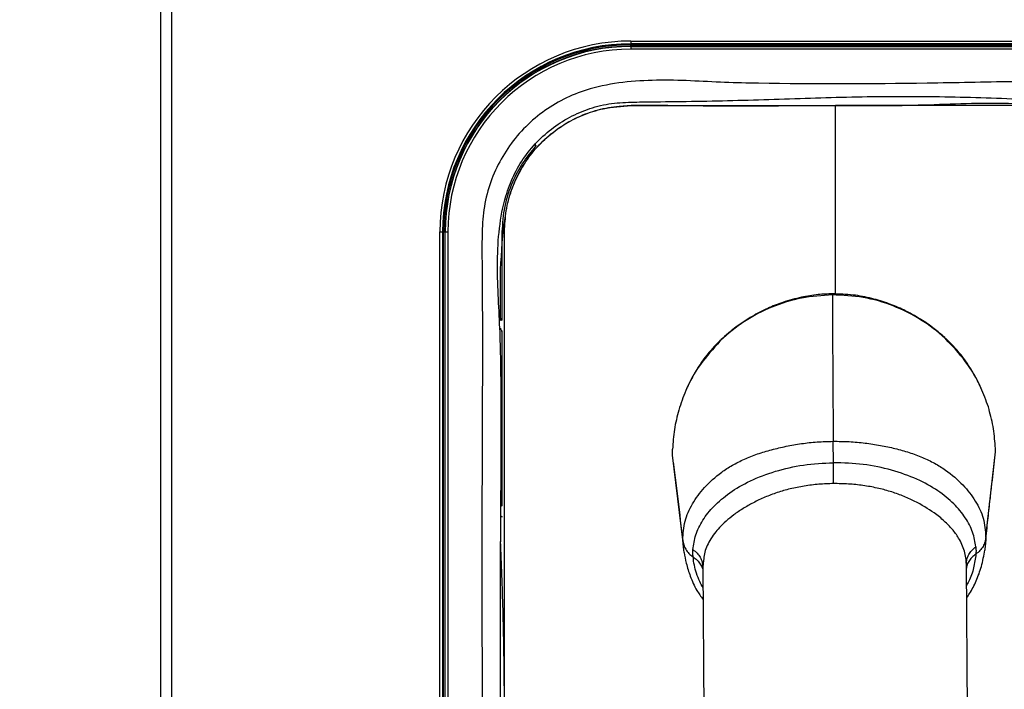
# Model space of a CAD drawing. Header units: millimetres. Extents: x 1141 to 9683, y 1625 to 6203.
# Tile 93 of 118: x 7086 to 7269, y 2468 to 2592. Entities that reach past the tile are written whole.
import ezdxf

# ---------------------------------------------------------------- set-up
doc = ezdxf.new("R2010")
doc.units = ezdxf.units.MM
doc.header["$LTSCALE"] = 25

msp = doc.modelspace()

# ---------------------------------------------------------------- linework, layer by layer
at = {"color": 7, "linetype": 'Continuous', "lineweight": 25}
for p, q in [((7112.35, 2163.67), (7112.35, 3033.67)), ((7114.35, 3033.67), (7114.35, 2163.67)), ((7199.71, 2588.18), (7275.71, 2588.18)), ((7199.71, 2588.18), (7199.71, 2587.68)), ((7275.71, 2587.68), (7199.71, 2587.68)), ((7199.71, 2587.23), (7199.71, 2587.48)), ((7199.71, 2587.48), (7275.71, 2587.48)), ((7275.71, 2587.23), (7199.71, 2587.23)), ((7199.71, 2587.18), (7199.71, 2587.23)), ((7199.71, 2587.18), (7275.71, 2587.18)), ((7199.71, 2587.18), (7199.71, 2586.68)), ((7275.71, 2586.68), (7199.71, 2586.68)), ((7199.71, 2576.17), (7237.71, 2576.17)), ((7275.71, 2576.17), (7237.71, 2576.17)), ((7237.71, 2541.13), (7237.71, 2576.17)), ((7164.2, 2372.67), (7164.2, 2552.67)), ((7164.2, 2552.67), (7164.7, 2552.67)), ((7164.7, 2552.67), (7164.7, 2372.67)), ((7164.9, 2552.67), (7165.15, 2552.67)), ((7164.9, 2372.67), (7164.9, 2552.67)), ((7165.2, 2552.67), (7165.15, 2552.67)), ((7165.15, 2552.67), (7165.15, 2372.67)), ((7165.2, 2552.67), (7165.7, 2552.67)), ((7165.2, 2372.67), (7165.2, 2552.67)), ((7165.7, 2552.67), (7165.7, 2372.67)), ((7175.71, 2552.67), (7175.71, 2536.66)), ((7175.74, 2552.67), (7175.74, 2536.4)), ((7176.21, 2379.67), (7176.21, 2552.67)), ((7175.48, 2536.18), (7175.48, 2545.66)), ((7175.71, 2534.29), (7175.71, 2502.1)), ((7175.74, 2534.16), (7175.74, 2501.85)), ((7216.26, 2532.34), (7216.37, 2532.53)), ((7258.21, 2532.75), (7258.09, 2532.95)), ((7267.42, 2512.74), (7267.41, 2512.83)), ((7207.45, 2512.15), (7207.46, 2512.24)), ((7207.45, 2511.17), (7207.45, 2512.15)), ((7209.35, 2495.41), (7207.46, 2511.17)), ((7265.67, 2495.97), (7267.43, 2511.76)), ((7267.26, 2510.07), (7267.43, 2511.76)), ((7209.48, 2494.05), (7209.35, 2495.41)), ((7209.58, 2493.06), (7209.48, 2494.05)), ((7265.57, 2494.42), (7265.47, 2493.48)), ((7212.99, 2490.83), (7213.05, 2490.4)), ((7213.2, 2491.58), (7213.05, 2490.4)), ((7213.05, 2490.43), (7213.41, 2442.73)), ((7262.41, 2443.1), (7262.05, 2490.84))]:
    msp.add_line(p, q, dxfattribs=at)
for centre, radius, start, end in [((7199.71, 2552.67), 35.51, 90, 180), ((7199.71, 2552.67), 35.01, 90, 180), ((7199.71, 2552.67), 34.82, 90, 180), ((7199.71, 2552.67), 34.57, 90, 180), ((7199.71, 2552.67), 34.51, 90, 180), ((7199.71, 2552.67), 34.01, 90, 180), ((7174.84, 2561.19), 8.57, 275.8633, 275.9819), ((7174.95, 2545.13), 7.58, 84.0388, 84.1727)]:
    msp.add_arc(centre, radius, start, end, dxfattribs=at)
for points, knots in [([(7222.67, 2383.24), (7222.7, 2381.26), (7222.74, 2377.43), (7222.85, 2371.16), (7222.99, 2364.85), (7223.15, 2358.55), (7223.32, 2352.34), (7223.5, 2345.83), (7223.69, 2339.09), (7223.88, 2332.22), (7224.06, 2325.9), (7224.21, 2320.18), (7224.35, 2315.13), (7224.46, 2310.81), (7224.55, 2307.25), (7224.61, 2304.54), (7224.66, 2302.63), (7224.69, 2301.16), (7224.73, 2299.56), (7224.78, 2297.36), (7224.84, 2294.43), (7224.92, 2290.84), (7225.08, 2283.31), (7225.28, 2272.01), (7225.48, 2256.97), (7225.6, 2241.95), (7225.62, 2227.06), (7225.55, 2212.4), (7225.4, 2198.35), (7225.16, 2185.02), (7224.91, 2174.84), (7224.69, 2167.45), (7224.54, 2162.77), (7224.39, 2158.45), (7224.26, 2154.82), (7224.15, 2152.05), (7224.07, 2150.1), (7224.01, 2148.68), (7223.96, 2147.4), (7223.89, 2145.85), (7223.8, 2143.76), (7223.67, 2141.11), (7223.5, 2137.53), (7223.27, 2132.91), (7222.96, 2127.12), (7222.57, 2120.44), (7222.1, 2113.06), (7221.56, 2105.29), (7220.96, 2097.42), (7220.32, 2089.58), (7219.37, 2078.93), (7218.03, 2065.51), (7216.17, 2049.42), (7214.22, 2034.79), (7212.23, 2021.62), (7210.27, 2009.89), (7208.19, 1998.58), (7206.04, 1987.95), (7203.9, 1978.25), (7201.81, 1969.51), (7199.79, 1961.67), (7197.86, 1954.65), (7196.13, 1948.72), (7194.63, 1943.83), (7193.37, 1939.9), (7192.13, 1936.14), (7190.72, 1932.03), (7188.94, 1927.09), (7186.8, 1921.45), (7184.27, 1915.14), (7181.34, 1908.34), (7178.07, 1901.26), (7174.57, 1894.23), (7170.06, 1885.78), (7164.44, 1876.24), (7159.16, 1868.28), (7155.48, 1863.15), (7153.6, 1860.61), (7152, 1858.52), (7150.66, 1856.81), (7149.25, 1855.04), (7147.47, 1852.86), (7145.09, 1850.05), (7142.17, 1846.75), (7138.86, 1843.2), (7135.38, 1839.67), (7131.96, 1836.4), (7128.34, 1833.13), (7124.58, 1829.93), (7120.71, 1826.87), (7117.19, 1824.26), (7114.07, 1822.08), (7111.42, 1820.33), (7109.05, 1818.83), (7106.59, 1817.35), (7103.69, 1815.69), (7100.19, 1813.82), (7096.15, 1811.84), (7091.82, 1809.92), (7087.56, 1808.25), (7083.59, 1806.86), (7079.94, 1805.73), (7076.58, 1804.81), (7073.58, 1804.09), (7070.67, 1803.48), (7067.59, 1802.92), (7064.21, 1802.42), (7060.78, 1802.03), (7057.53, 1801.77), (7054.53, 1801.62), (7051.81, 1801.57), (7049.37, 1801.58), (7047.04, 1801.64), (7044.59, 1801.77), (7040.93, 1802.05), (7036.12, 1802.62), (7030.25, 1803.67), (7024.39, 1805.07), (7018.72, 1806.75), (7014.01, 1808.43), (7010.17, 1809.97), (7007.09, 1811.31), (7003.99, 1812.76), (7000.84, 1814.34), (6997.59, 1816.09), (6994.06, 1818.13), (6989.25, 1821.12), (6983.38, 1825.16), (6976.82, 1830.24), (6970.72, 1835.49), (6965.1, 1840.79), (6960.32, 1845.69), (6956.42, 1849.96), (6953.43, 1853.41), (6951.03, 1856.29), (6949.17, 1858.58), (6947.59, 1860.58), (6945.52, 1863.27), (6942.69, 1867.06), (6939.16, 1872.05), (6935.46, 1877.56), (6931.69, 1883.51), (6927.87, 1889.92), (6923.99, 1896.8), (6919.52, 1905.27), (6914.48, 1915.58), (6909.01, 1927.92), (6903.67, 1941.25), (6898.54, 1955.48), (6893.77, 1970.28), (6889.36, 1985.66), (6885.28, 2001.58), (6881.45, 2018.34), (6877.85, 2035.92), (6874.51, 2054.18), (6871.42, 2073.09), (6868.55, 2092.62), (6865.9, 2112.86), (6863.52, 2132.99), (6861.4, 2152.97), (6859.49, 2172.71), (6857.72, 2192.93), (6856.06, 2213.62), (6854.52, 2234.74), (6853.1, 2256), (6851.79, 2277.02), (6850.53, 2298.86), (6849.34, 2321.22), (6848.23, 2343.97), (6847.26, 2365.54), (6846.41, 2385.89), (6845.68, 2404.99), (6845.05, 2422.82), (6844.52, 2438.94), (6844.08, 2453.4), (6843.71, 2466.26), (6843.4, 2477.98), (6843.13, 2488.56), (6842.9, 2497.98), (6842.73, 2505.71), (6842.59, 2511.92), (6842.49, 2516.77), (6842.4, 2521.13), (6842.32, 2525.41), (6842.23, 2530.06), (6842.13, 2535.38), (6842.02, 2541.39), (6841.89, 2548.75), (6841.74, 2557.6), (6841.59, 2568.08), (6841.43, 2579.65), (6841.27, 2592.17), (6841.08, 2609.59), (6840.89, 2631.98), (6840.74, 2659.6), (6840.66, 2688.56), (6840.67, 2718.86), (6840.78, 2750.48), (6840.99, 2782.75), (6841.3, 2815.6), (6841.71, 2848.95), (6842.24, 2883.39), (6842.87, 2918.89), (6843.55, 2951.31), (6844.22, 2980.35), (6844.85, 3005.46), (6845.51, 3030.19), (6846.2, 3054.29), (6846.91, 3077.72), (6847.67, 3101.79), (6848.49, 3126.41), (6849.37, 3151.49), (6850.25, 3175.65), (6851.19, 3200.3), (6852.18, 3225.3), (6853.22, 3250.55), (6854.24, 3274.54), (6855.24, 3297.29), (6856.22, 3318.83), (6857.12, 3338.26), (6857.95, 3355.81), (6858.74, 3372.11), (6859.55, 3388.71), (6860.42, 3406.06), (6861.34, 3424.07), (6862.31, 3442.7), (6863.33, 3461.88), (6864.4, 3481.69), (6865.6, 3503.45), (6866.94, 3527.15), (6868.41, 3552.78), (6869.95, 3578.96), (6871.54, 3605.32), (6873.14, 3631.39), (6874.66, 3655.55), (6876.08, 3677.78), (6877.4, 3698.16), (6878.7, 3717.89), (6879.97, 3736.98), (6881.22, 3755.38), (6882.43, 3773.09), (6883.6, 3789.99), (6884.68, 3805.43), (6885.67, 3819.37), (6886.56, 3831.91), (6887.4, 3843.6), (6888.18, 3854.48), (6888.85, 3863.64), (6889.42, 3871.52), (6889.93, 3878.48), (6890.46, 3885.69), (6890.99, 3893.04), (6891.54, 3900.45), (6892.05, 3907.43), (6892.53, 3913.93), (6892.96, 3919.91), (6893.38, 3925.61), (6893.75, 3930.81), (6894.08, 3935.37), (6894.36, 3939.26), (6894.59, 3942.53), (6894.79, 3945.24), (6894.94, 3947.39), (6895.04, 3948.86), (6895.08, 3949.48), (6895.1, 3949.68)], [0, 0, 0, 0, 0.003982, 0.007723, 0.011232, 0.014519, 0.01759, 0.02045, 0.023758, 0.02674, 0.029401, 0.031741, 0.033761, 0.035462, 0.036843, 0.037905, 0.038586, 0.039024, 0.039578, 0.040394, 0.041473, 0.042815, 0.044332, 0.049637, 0.054821, 0.059884, 0.064828, 0.069608, 0.074184, 0.078301, 0.082232, 0.083725, 0.085188, 0.08658, 0.08773, 0.088538, 0.089138, 0.089532, 0.089842, 0.090314, 0.090955, 0.091766, 0.092746, 0.094236, 0.095999, 0.098033, 0.100332, 0.10272, 0.105102, 0.107475, 0.10984, 0.114767, 0.119649, 0.124484, 0.128142, 0.131769, 0.135348, 0.13871, 0.141812, 0.144612, 0.14717, 0.149492, 0.151582, 0.15314, 0.154477, 0.155637, 0.157044, 0.158803, 0.16091, 0.163216, 0.165829, 0.168694, 0.171556, 0.174386, 0.179352, 0.184225, 0.185716, 0.187021, 0.188108, 0.188977, 0.189732, 0.190972, 0.192549, 0.194465, 0.196707, 0.198976, 0.201141, 0.203202, 0.205773, 0.208159, 0.210351, 0.212257, 0.213856, 0.215152, 0.216537, 0.218249, 0.220304, 0.222726, 0.225389, 0.227912, 0.230145, 0.232252, 0.234197, 0.235921, 0.237389, 0.239141, 0.241142, 0.243077, 0.244902, 0.246578, 0.248097, 0.249444, 0.250633, 0.251945, 0.253503, 0.256701, 0.259892, 0.263019, 0.266013, 0.268876, 0.270478, 0.27209, 0.273715, 0.27536, 0.277027, 0.278804, 0.280876, 0.284498, 0.287917, 0.291114, 0.294094, 0.296829, 0.298784, 0.300425, 0.301749, 0.302757, 0.303524, 0.304399, 0.30625, 0.308339, 0.310519, 0.312796, 0.315175, 0.317663, 0.320267, 0.324125, 0.328252, 0.332595, 0.33714, 0.341915, 0.346643, 0.351623, 0.356864, 0.362367, 0.368132, 0.374046, 0.380204, 0.386599, 0.393219, 0.399313, 0.40557, 0.411981, 0.418535, 0.425221, 0.432015, 0.438669, 0.445087, 0.452561, 0.459661, 0.466378, 0.472702, 0.478628, 0.484148, 0.489258, 0.493577, 0.497545, 0.501158, 0.504415, 0.507313, 0.50986, 0.511545, 0.513036, 0.514334, 0.51556, 0.516984, 0.518617, 0.520459, 0.522511, 0.525388, 0.528598, 0.532141, 0.536016, 0.540089, 0.548109, 0.556529, 0.565347, 0.57456, 0.584163, 0.594151, 0.603915, 0.614008, 0.624421, 0.635145, 0.64617, 0.653773, 0.661419, 0.668879, 0.67614, 0.683201, 0.690064, 0.697897, 0.705455, 0.712739, 0.719752, 0.727751, 0.735371, 0.74262, 0.749501, 0.75602, 0.762183, 0.767176, 0.772002, 0.77704, 0.782332, 0.787867, 0.793534, 0.799419, 0.805513, 0.811807, 0.819544, 0.827529, 0.835741, 0.844145, 0.85248, 0.860654, 0.867494, 0.874218, 0.880825, 0.887319, 0.8937, 0.899972, 0.906139, 0.912114, 0.91726, 0.922219, 0.927002, 0.931616, 0.936076, 0.939126, 0.942426, 0.945977, 0.949775, 0.953824, 0.958126, 0.961997, 0.966062, 0.970326, 0.974684, 0.978923, 0.983039, 0.987031, 0.990897, 0.994635, 0.998245, 1, 1, 1, 1]), ([(7254.99, 2346.44), (7257.34, 2346.36), (7262.57, 2346.17), (7270.67, 2346.15), (7277.99, 2346.54), (7283.86, 2347.73), (7288.22, 2349.51), (7292.24, 2352.03), (7295.82, 2355.24), (7298.79, 2359.03), (7301.09, 2363.27), (7302.67, 2367.85), (7303.95, 2377.09), (7304.15, 2390.91), (7304.14, 2409.22), (7303.57, 2427.54), (7303.23, 2458.11), (7303.17, 2486.25), (7303.52, 2511.96), (7303.96, 2522.98), (7304.28, 2534.01), (7304.12, 2545.01), (7303.63, 2553.9), (7302.37, 2560.58), (7300.65, 2564.94), (7298.23, 2568.95), (7295.18, 2572.51), (7291.57, 2575.49), (7287.52, 2577.83), (7283.12, 2579.47), (7277.44, 2580.46), (7270.6, 2580.65), (7262.69, 2580.47), (7246.96, 2580.19), (7231.77, 2580.14), (7217.11, 2580.46), (7210.8, 2580.82), (7204.49, 2580.97), (7198.22, 2580.62), (7192.57, 2579.57), (7187.69, 2577.73), (7183.65, 2575.36), (7180.08, 2572.34), (7177.04, 2568.77), (7174.68, 2564.73), (7172.96, 2560.32), (7172.14, 2555.62), (7172, 2550.81), (7172.16, 2535.27), (7172.02, 2508.99), (7171.98, 2466.46), (7172.36, 2432.97), (7171.86, 2408.53), (7171.29, 2398.68), (7170.93, 2388.83), (7171.18, 2379.01), (7172.07, 2370.93), (7173.74, 2364.73), (7175.75, 2360.47), (7178.41, 2356.63), (7181.63, 2353.29), (7185.38, 2350.55), (7189.92, 2348.27), (7195.23, 2346.75), (7201.15, 2346.01), (7207.17, 2345.91), (7213.24, 2346.15), (7218.68, 2346.51), (7222.09, 2346.58), (7223.48, 2346.61)], [0, 0, 0, 0, 0.010822, 0.024108, 0.037365, 0.044496, 0.051628, 0.058946, 0.066266, 0.073651, 0.081037, 0.088418, 0.095799, 0.123911, 0.152048, 0.180214, 0.208365, 0.292946, 0.309884, 0.326849, 0.343799, 0.360707, 0.377598, 0.384759, 0.39192, 0.399083, 0.406246, 0.413407, 0.420568, 0.427729, 0.43489, 0.447036, 0.45921, 0.471384, 0.519512, 0.529203, 0.538956, 0.548669, 0.558283, 0.567857, 0.575021, 0.582185, 0.589346, 0.596506, 0.603667, 0.610828, 0.618163, 0.625562, 0.632966, 0.689807, 0.746649, 0.829, 0.844131, 0.859318, 0.874472, 0.889535, 0.904562, 0.911803, 0.919043, 0.92614, 0.933236, 0.940339, 0.94744, 0.956529, 0.965642, 0.974891, 0.984251, 0.993623, 1, 1, 1, 1]), ([(7175.53, 2374.87), (7175.53, 2374.87), (7175.53, 2395.37), (7175.59, 2436.37), (7175.35, 2487.61), (7175.73, 2520.42), (7175.39, 2534.81), (7175.01, 2541.01), (7174.83, 2547.21), (7175.15, 2553.36), (7176.14, 2558.74), (7177.82, 2563.21), (7179.9, 2566.74), (7182.55, 2569.86), (7185.67, 2572.5), (7189.21, 2574.57), (7193.06, 2576.06), (7197.15, 2576.78), (7205.07, 2576.92), (7216.71, 2577.01), (7232.09, 2577.58), (7247.47, 2577.99), (7262.83, 2577.79), (7274.44, 2577.37), (7282.19, 2576.1), (7286.03, 2574.66), (7289.57, 2572.62), (7292.73, 2570.01), (7295.4, 2566.9), (7297.51, 2563.4), (7299.02, 2559.59), (7300.1, 2553.92), (7300.44, 2546.48), (7300.41, 2537.36), (7300.03, 2528.24), (7299.45, 2491.7), (7300.02, 2440.57), (7299.9, 2392.49), (7299.9, 2374.87), (7299.9, 2374.87)], [0, 0, 0, 0, 0, 0.121147, 0.242295, 0.302869, 0.315066, 0.327346, 0.339574, 0.351672, 0.363716, 0.371743, 0.37977, 0.387797, 0.395824, 0.403854, 0.411885, 0.420079, 0.428304, 0.458603, 0.488937, 0.519253, 0.549513, 0.57975, 0.587777, 0.595804, 0.603831, 0.611858, 0.619888, 0.627917, 0.635944, 0.643971, 0.661895, 0.679854, 0.697854, 0.715833, 0.895885, 1, 1, 1, 1, 1]), ([(7175.48, 2545.66), (7175.67, 2549), (7175.94, 2553.67), (7177.09, 2559.56), (7178.59, 2563.26), (7180.67, 2566.65), (7183.28, 2569.66), (7186.37, 2572.17), (7189.83, 2574.14), (7193.58, 2575.49), (7198.18, 2576.29), (7203.55, 2576.3), (7216.94, 2576.02), (7231.48, 2576.25), (7246.63, 2576.14), (7255.05, 2576.32), (7262.97, 2576.65), (7270.88, 2576.67), (7277.47, 2576.32), (7282.66, 2575.27), (7286.35, 2573.77), (7289.74, 2571.68), (7292.74, 2569.06), (7295.25, 2565.96), (7297.2, 2562.5), (7298.56, 2558.75), (7299.5, 2552.88), (7299.62, 2544.97), (7299.4, 2535.12), (7298.61, 2489.09), (7298.53, 2443.05), (7299.42, 2396.99), (7299.68, 2387.09), (7299.51, 2379.22), (7298.53, 2373.5), (7297.21, 2369.99), (7295.34, 2366.76), (7292.96, 2363.87), (7290.12, 2361.44), (7286.92, 2359.51), (7283.43, 2358.15), (7278.9, 2357.24), (7273.41, 2357.2), (7265.06, 2357.43), (7258.82, 2357.38), (7254.7, 2357.35)], [0, 0, 0, 0, 0.0259188, 0.0361531, 0.0463875, 0.0566228, 0.0668581, 0.0770913, 0.0873245, 0.0975577, 0.107791, 0.1233908, 0.1390187, 0.2116301, 0.2359625, 0.2564114, 0.2768874, 0.2973104, 0.3176867, 0.3279199, 0.338153, 0.3483899, 0.3586267, 0.3688615, 0.3790962, 0.389331, 0.3995659, 0.4249944, 0.4504732, 0.475953, 0.781566, 0.8071816, 0.8327957, 0.8583451, 0.8679682, 0.8775912, 0.8872028, 0.8968142, 0.9064268, 0.9160392, 0.9256567, 0.9352742, 0.9516494, 0.9680703, 1, 1, 1, 1]), ([(7176.21, 2552.67), (7176.28, 2553.99), (7176.41, 2556.63), (7177.44, 2560.48), (7179.06, 2564.11), (7181.27, 2567.42), (7184.02, 2570.3), (7187.2, 2572.69), (7190.74, 2574.49), (7194.92, 2575.87), (7197.98, 2576.06), (7199.71, 2576.17)], [0, 0, 0, 0, 0.1074, 0.214798, 0.322194, 0.429588, 0.537062, 0.644535, 0.751896, 0.859255, 1, 1, 1, 1]), ([(7181.98, 2568.6), (7181.98, 2568.6), (7181.98, 2568.6), (7181.98, 2568.64), (7181.97, 2568.71), (7181.96, 2568.84), (7181.95, 2568.94), (7181.95, 2569.01), (7181.95, 2569.02), (7181.95, 2569.02)], [0, 0, 0, 0, 0.000051, 0.017062, 0.27239, 0.527712, 0.911222, 0.999949, 1, 1, 1, 1]), ([(7181.98, 2568.6), (7181.14, 2567.57), (7179.46, 2565.52), (7177.5, 2561.74), (7176.05, 2557.43), (7175.84, 2554.26), (7175.74, 2552.67)], [0, 0, 0, 0, 0.227025, 0.455121, 0.72728, 1, 1, 1, 1]), ([(7182.07, 2568.8), (7182.06, 2568.76), (7182.05, 2568.69), (7182.01, 2568.63), (7181.98, 2568.6)], [0, 0, 0, 0, 0.474319, 1, 1, 1, 1]), ([(7237.15, 2540.95), (7235.23, 2540.83), (7231.39, 2540.58), (7225.85, 2538.84), (7220.74, 2536.18), (7217.7, 2533.75), (7216.3, 2532.38), (7216.26, 2532.34)], [0, 0, 0, 0, 0.248214, 0.49643, 0.744648, 0.992864, 1, 1, 1, 1]), ([(7237.15, 2541.16), (7236.26, 2541.13), (7234.34, 2541.06), (7231.24, 2540.55), (7228.1, 2539.68), (7225.03, 2538.47), (7222.13, 2536.96), (7219.17, 2535.04), (7217.35, 2533.44), (7216.41, 2532.61)], [0, 0, 0, 0, 0.115498, 0.25148, 0.408175, 0.539369, 0.682077, 0.835868, 1, 1, 1, 1]), ([(7258.06, 2533.02), (7257.41, 2533.59), (7255.98, 2534.82), (7253.43, 2536.56), (7250.6, 2538.12), (7247.56, 2539.41), (7244.41, 2540.37), (7240.9, 2541.05), (7238.43, 2541.12), (7237.15, 2541.16)], [0, 0, 0, 0, 0.113136, 0.247809, 0.403989, 0.535133, 0.678106, 0.832903, 1, 1, 1, 1]), ([(7258.21, 2532.75), (7258.17, 2532.79), (7256.74, 2534.13), (7253.65, 2536.5), (7248.49, 2539.07), (7242.92, 2540.69), (7239.07, 2540.87), (7237.15, 2540.95)], [0, 0, 0, 0, 0.0071336, 0.2553499, 0.5035684, 0.751785, 1, 1, 1, 1]), ([(7237.15, 2540.95), (7237.15, 2540.17), (7237.16, 2538.65), (7237.17, 2536.32), (7237.18, 2533.87), (7237.19, 2531.18), (7237.21, 2528.43), (7237.22, 2525.68), (7237.24, 2523.01), (7237.26, 2520.11), (7237.28, 2517.04), (7237.29, 2514.8), (7237.3, 2513.73)], [0, 0, 0, 0, 0.11793, 0.231531, 0.343862, 0.460752, 0.578461, 0.666183, 0.751054, 0.837425, 0.921921, 1, 1, 1, 1]), ([(7175.64, 2536.47), (7175.6, 2536.41), (7175.53, 2536.33), (7175.5, 2536.22), (7175.48, 2536.18)], [0, 0, 0, 0, 0.639797, 1, 1, 1, 1]), ([(7175.64, 2536.47), (7175.66, 2536.5), (7175.7, 2536.56), (7175.7, 2536.62), (7175.71, 2536.66)], [0, 0, 0, 0, 0.489269, 1, 1, 1, 1]), ([(7175.68, 2536.22), (7175.67, 2536.26), (7175.66, 2536.35), (7175.65, 2536.43), (7175.64, 2536.47)], [0, 0, 0, 0, 0.530484, 1, 1, 1, 1]), ([(7175.74, 2536.4), (7175.73, 2536.37), (7175.73, 2536.31), (7175.69, 2536.25), (7175.68, 2536.22)], [0, 0, 0, 0, 0.4892494, 1, 1, 1, 1]), ([(7175.71, 2536.66), (7175.71, 2536.62), (7175.72, 2536.53), (7175.73, 2536.45), (7175.74, 2536.4)], [0, 0, 0, 0, 0.521547, 1, 1, 1, 1]), ([(7175.47, 2534.8), (7175.49, 2534.71), (7175.53, 2534.54), (7175.63, 2534.4), (7175.68, 2534.34)], [0, 0, 0, 0, 0.540561, 1, 1, 1, 1]), ([(7175.68, 2534.34), (7175.69, 2534.31), (7175.73, 2534.25), (7175.73, 2534.19), (7175.74, 2534.16)], [0, 0, 0, 0, 0.496112, 1, 1, 1, 1]), ([(7175.74, 2534.16), (7175.73, 2534.18), (7175.72, 2534.22), (7175.71, 2534.25), (7175.71, 2534.27)], [0, 0, 0, 0, 0.614935, 1, 1, 1, 1]), ([(7216.33, 2532.57), (7215.36, 2531.54), (7213.61, 2529.71), (7211.79, 2526.89), (7210.6, 2524.74), (7210.08, 2523.54), (7209.87, 2523.08)], [0, 0, 0, 0, 0.366719, 0.655537, 0.8663931, 1, 1, 1, 1]), ([(7264.78, 2523.62), (7264.57, 2524.08), (7264.02, 2525.27), (7262.78, 2527.4), (7260.91, 2530.17), (7259.13, 2531.98), (7258.13, 2532.99)], [0, 0, 0, 0, 0.133735, 0.344625, 0.633398, 1, 1, 1, 1]), ([(7266.13, 2520.12), (7265.7, 2521.32), (7264.64, 2524.28), (7262.08, 2528.66), (7259.5, 2531.39), (7258.21, 2532.75)], [0, 0, 0, 0, 0.2554596, 0.6277299, 1, 1, 1, 1]), ([(7216.26, 2532.34), (7214.99, 2530.95), (7212.46, 2528.17), (7210, 2523.74), (7209, 2520.76), (7208.59, 2519.55)], [0, 0, 0, 0, 0.3722663, 0.744533, 1, 1, 1, 1]), ([(7267.41, 2512.83), (7267.32, 2514.06), (7267.12, 2516.53), (7266.46, 2518.92), (7266.13, 2520.12)], [0, 0, 0, 0, 0.499979, 1, 1, 1, 1]), ([(7208.59, 2519.55), (7208.29, 2518.35), (7207.67, 2515.95), (7207.53, 2513.47), (7207.45, 2512.24)], [0, 0, 0, 0, 0.500002, 1, 1, 1, 1]), ([(7209.35, 2495.41), (7209.42, 2496.58), (7209.58, 2498.95), (7211.06, 2502.14), (7213.27, 2505.18), (7215.89, 2507.58), (7218.53, 2509.29), (7220.77, 2510.43), (7223.22, 2511.4), (7225.83, 2512.19), (7228.55, 2512.82), (7231.39, 2513.32), (7234.32, 2513.65), (7236.31, 2513.7), (7237.3, 2513.73)], [0, 0, 0, 0, 0.119022, 0.241237, 0.365054, 0.49055, 0.554174, 0.61811, 0.682035, 0.745581, 0.808557, 0.872147, 0.936198, 1, 1, 1, 1]), ([(7237.34, 2509.75), (7237.33, 2510.18), (7237.33, 2511.03), (7237.32, 2512.17), (7237.31, 2513.12), (7237.3, 2513.52), (7237.3, 2513.73)], [0, 0, 0, 0, 0.249996, 0.500003, 0.75, 1, 1, 1, 1]), ([(7237.3, 2513.73), (7238.3, 2513.72), (7240.28, 2513.71), (7243.22, 2513.44), (7246.07, 2513), (7248.81, 2512.42), (7251.43, 2511.68), (7253.91, 2510.76), (7256.18, 2509.66), (7258.85, 2508), (7261.53, 2505.65), (7263.8, 2502.66), (7265.36, 2499.5), (7265.56, 2497.14), (7265.67, 2495.97)], [0, 0, 0, 0, 0.063825, 0.127885, 0.191449, 0.254412, 0.317945, 0.381876, 0.445822, 0.509465, 0.634924, 0.758766, 0.880953, 1, 1, 1, 1]), ([(7267.43, 2511.76), (7267.44, 2511.92), (7267.44, 2512.25), (7267.43, 2512.58), (7267.42, 2512.74)], [0, 0, 0, 0, 0.4999006, 1, 1, 1, 1]), ([(7207.58, 2509.85), (7207.91, 2507.29), (7208.53, 2502.37), (7209.14, 2496.74), (7209.44, 2494.04)], [0, 0, 0, 0, 0.520502, 1, 1, 1, 1]), ([(7211.23, 2493.58), (7211.36, 2494.49), (7211.62, 2496.33), (7212.98, 2499.07), (7215.03, 2501.7), (7217.94, 2504.2), (7221.8, 2506.45), (7226.5, 2508.24), (7231.74, 2509.47), (7235.47, 2509.65), (7237.34, 2509.75)], [0, 0, 0, 0, 0.119123, 0.241395, 0.364909, 0.489061, 0.614961, 0.742533, 0.870985, 1, 1, 1, 1]), ([(7237.37, 2505.86), (7237.37, 2506.07), (7237.37, 2506.48), (7237.36, 2507.42), (7237.35, 2508.52), (7237.34, 2509.34), (7237.34, 2509.75)], [0, 0, 0, 0, 0.249999, 0.5, 0.750001, 1, 1, 1, 1]), ([(7263.81, 2494.1), (7263.66, 2495), (7263.36, 2496.84), (7261.94, 2499.55), (7259.82, 2502.15), (7256.86, 2504.58), (7252.95, 2506.76), (7248.2, 2508.46), (7242.94, 2509.58), (7239.21, 2509.69), (7237.34, 2509.75)], [0, 0, 0, 0, 0.119104, 0.24141, 0.36494, 0.489106, 0.615034, 0.742593, 0.870961, 1, 1, 1, 1]), ([(7265.58, 2494.42), (7265.6, 2494.67), (7265.68, 2495.56), (7265.84, 2497.1), (7266.03, 2499), (7266.23, 2500.83), (7266.47, 2502.94), (7266.73, 2505.25), (7267.02, 2507.72), (7267.2, 2509.28), (7267.29, 2510.06)], [0, 0, 0, 0, 0.041587, 0.152193, 0.264974, 0.371424, 0.478334, 0.660734, 0.831394, 1, 1, 1, 1]), ([(7237.37, 2505.86), (7236.46, 2505.83), (7234.62, 2505.77), (7231.91, 2505.42), (7229.32, 2504.91), (7226.87, 2504.21), (7224.56, 2503.33), (7222.43, 2502.32), (7220.5, 2501.21), (7218.8, 2500.05), (7217.35, 2498.87), (7216.17, 2497.72), (7215.17, 2496.53), (7214.12, 2494.92), (7213.35, 2493.23), (7213.24, 2491.99), (7213.2, 2491.58)], [0, 0, 0, 0, 0.068531, 0.137818, 0.206352, 0.273327, 0.340809, 0.409227, 0.476995, 0.545934, 0.613243, 0.67948, 0.739558, 0.808938, 0.936085, 1, 1, 1, 1]), ([(7262.05, 2490.88), (7262.03, 2491.26), (7261.99, 2492.06), (7261.71, 2493.3), (7261.26, 2494.54), (7260.54, 2495.92), (7259.48, 2497.37), (7257.97, 2498.92), (7255.77, 2500.69), (7253.12, 2502.29), (7250.24, 2503.59), (7247.91, 2504.42), (7245.45, 2505.07), (7242.84, 2505.53), (7240.13, 2505.82), (7238.29, 2505.85), (7237.37, 2505.86)], [0, 0, 0, 0, 0.056304, 0.117639, 0.178985, 0.237616, 0.322857, 0.402255, 0.485549, 0.614249, 0.678756, 0.74237, 0.805448, 0.87004, 0.935368, 1, 1, 1, 1]), ([(7175.64, 2501.92), (7175.66, 2501.94), (7175.7, 2502), (7175.7, 2502.07), (7175.71, 2502.1)], [0, 0, 0, 0, 0.4892688, 1, 1, 1, 1]), ([(7175.74, 2501.85), (7175.73, 2501.82), (7175.73, 2501.75), (7175.69, 2501.69), (7175.68, 2501.66)], [0, 0, 0, 0, 0.4892494, 1, 1, 1, 1]), ([(7175.71, 2502.1), (7175.71, 2502.06), (7175.72, 2501.98), (7175.73, 2501.89), (7175.74, 2501.85)], [0, 0, 0, 0, 0.521547, 1, 1, 1, 1]), ([(7175.68, 2499.78), (7175.69, 2499.75), (7175.73, 2499.7), (7175.73, 2499.63), (7175.74, 2499.6)], [0, 0, 0, 0, 0.496112, 1, 1, 1, 1]), ([(7175.74, 2499.6), (7175.73, 2499.62), (7175.72, 2499.66), (7175.71, 2499.7), (7175.71, 2499.71)], [0, 0, 0, 0, 0.614935, 1, 1, 1, 1]), ([(7265.67, 2495.97), (7265.63, 2495.66), (7265.56, 2495.04), (7265.17, 2494.16), (7264.61, 2493.36), (7264.08, 2492.94), (7263.82, 2492.73)], [0, 0, 0, 0, 0.25, 0.500001, 0.75, 1, 1, 1, 1]), ([(7265.67, 2495.97), (7265.65, 2495.52), (7265.64, 2494.99), (7265.58, 2494.49), (7265.57, 2494.42)], [0, 0, 0, 0, 0.863637, 1, 1, 1, 1]), ([(7223.19, 2357.35), (7216.69, 2357.38), (7209.05, 2357.42), (7200.25, 2357.3), (7196.79, 2357.34), (7193.26, 2357.81), (7189.78, 2358.94), (7186.45, 2360.66), (7183.46, 2362.93), (7180.88, 2365.67), (7178.79, 2368.84), (7177.26, 2372.32), (7176.35, 2376.03), (7174.96, 2407.89), (7176.6, 2443.32), (7176.02, 2481.75), (7175.65, 2490.88), (7175.48, 2495.11)], [0, 0, 0, 0, 0.111128, 0.130913, 0.150687, 0.170338, 0.191617, 0.212896, 0.234199, 0.255503, 0.277156, 0.29881, 0.32039, 0.341994, 0.843718, 0.927445, 1, 1, 1, 1]), ([(7209.35, 2495.41), (7209.39, 2495.1), (7209.47, 2494.49), (7209.87, 2493.62), (7210.46, 2492.83), (7210.99, 2492.42), (7211.26, 2492.21)], [0, 0, 0, 0, 0.25, 0.5, 0.75, 1, 1, 1, 1]), ([(7262.05, 2490.88), (7262.07, 2491.18), (7262.11, 2491.79), (7262.47, 2492.66), (7263.02, 2493.46), (7263.55, 2493.89), (7263.81, 2494.1)], [0, 0, 0, 0, 0.25, 0.5, 0.75, 1, 1, 1, 1]), ([(7263.81, 2494.1), (7263.82, 2493.87), (7263.85, 2493.41), (7263.83, 2492.96), (7263.82, 2492.73)], [0, 0, 0, 0, 0.495883, 1, 1, 1, 1]), ([(7209.58, 2493.06), (7209.7, 2492.38), (7209.98, 2490.86), (7210.75, 2488.52), (7211.69, 2486.28), (7212.71, 2484.88), (7213.1, 2484.33)], [0, 0, 0, 0, 0.220314, 0.487875, 0.801806, 1, 1, 1, 1]), ([(7211.26, 2492.21), (7211.24, 2492.44), (7211.21, 2492.9), (7211.22, 2493.35), (7211.23, 2493.58)], [0, 0, 0, 0, 0.5083564, 1, 1, 1, 1]), ([(7211.23, 2493.58), (7211.5, 2493.37), (7212.03, 2492.96), (7212.59, 2492.17), (7212.93, 2491.45), (7212.98, 2490.99), (7212.99, 2490.83)], [0, 0, 0, 0, 0.2840234, 0.5680475, 0.8520715, 1, 1, 1, 1]), ([(7211.26, 2492.21), (7211.52, 2492.03), (7212.05, 2491.65), (7212.64, 2490.91), (7212.87, 2490.35), (7212.99, 2490.08)], [0, 0, 0, 0, 0.333333, 0.666667, 1, 1, 1, 1]), ([(7213.08, 2486.52), (7212.88, 2486.89), (7212.41, 2487.77), (7211.88, 2489.17), (7211.46, 2490.71), (7211.32, 2491.71), (7211.26, 2492.21)], [0, 0, 0, 0, 0.194953, 0.463516, 0.732655, 1, 1, 1, 1]), ([(7263.82, 2492.73), (7263.55, 2492.54), (7263.03, 2492.15), (7262.47, 2491.4), (7262.13, 2490.72), (7262.07, 2490.28), (7262.06, 2490.13)], [0, 0, 0, 0, 0.287111, 0.57422, 0.861328, 1, 1, 1, 1]), ([(7263.82, 2492.73), (7263.7, 2491.89), (7263.47, 2490.21), (7262.84, 2488.24), (7262.2, 2487.19), (7262.08, 2486.98)], [0, 0, 0, 0, 0.444834, 0.890112, 1, 1, 1, 1]), ([(7262.1, 2484.63), (7262.28, 2484.88), (7263.01, 2485.89), (7263.94, 2487.83), (7264.95, 2490.52), (7265.29, 2492.47), (7265.47, 2493.49)], [0, 0, 0, 0, 0.09095, 0.362317, 0.665369, 1, 1, 1, 1])]:
    msp.add_open_spline(points, degree=3, knots=knots, dxfattribs=at)

doc.saveas('drawing.dxf')
